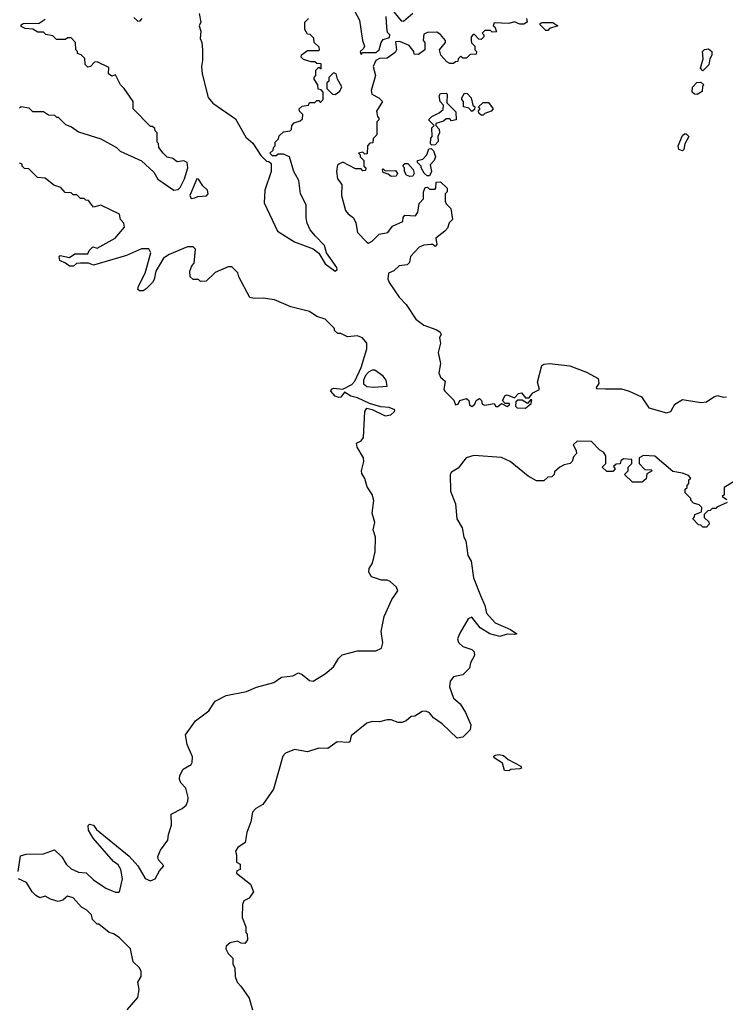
# Model space of a CAD drawing. Extents: x 2737958 to 2903317, y 894217 to 1030017.
# Tile 86 of 123: x 2858516 to 2862337, y 927125 to 932458. Entities that reach past the tile are written whole.
import ezdxf

# ---------------------------------------------------------------- set-up
doc = ezdxf.new("R2010")
doc.units = 0

msp = doc.modelspace()

# ---------------------------------------------------------------- linework, layer by layer
at = {"layer": '0CON05XD'}
for points in [[(2860317.5, 932525), (2860356.7, 932455), (2860372.5, 932345), (2860382.5, 932315), (2860378.3, 932301.7), (2860360, 932285), (2860365, 932270), (2860375, 932280), (2860445, 932280), (2860462.5, 932295), (2860473.3, 932335), (2860485, 932350), (2860518.3, 932361.7), (2860520, 932375), (2860508.3, 932388.3), (2860503.3, 932415), (2860500, 932475)], [(2860525, 932520), (2860581.7, 932451.7), (2860595, 932450), (2860645, 932492.5)], [(2858955, 931812.5), (2859040, 931765), (2859060, 931745), (2859175, 931692.5), (2859241.7, 931631.7), (2859264.1, 931594.1), (2859350, 931535), (2859375, 931538.8), (2859385, 931548.8), (2859409.4, 931595), (2859425.7, 931655), (2859423.6, 931683.6), (2859405, 931693.3), (2859368.3, 931688.3), (2859345, 931706.7), (2859313.9, 931713.9), (2859292.5, 931735), (2859270, 931765), (2859267, 931787), (2859260, 931795), (2859260, 931845), (2859250, 931855), (2859248.3, 931868.3), (2859235, 931880), (2859225, 931880), (2859130, 931975), (2859130, 932015), (2859082.5, 932085), (2859062.5, 932105), (2859035, 932160), (2859015, 932152.5), (2858997.5, 932165), (2858998.3, 932198.3), (2858935, 932230), (2858921.7, 932228.3), (2858900, 932205), (2858885, 932200), (2858870, 932215), (2858868.3, 932248.3), (2858848.3, 932268.3), (2858830, 932275), (2858830, 932285), (2858820, 932295), (2858817.5, 932335), (2858795, 932360), (2858775, 932360), (2858765, 932350), (2858715, 932350), (2858695, 932370), (2858658.3, 932378.3), (2858645, 932390), (2858615, 932390), (2858587, 932407), (2858545, 932410), (2858525, 932420), (2858525, 932430), (2858535, 932436.7), (2858621.7, 932438.3), (2858655, 932460)], [(2859135, 932470), (2859155, 932450), (2859168.3, 932451.7), (2859180, 932465)], [(2859488.3, 932491.7), (2859497.5, 932445), (2859487.5, 932425), (2859497.5, 932395), (2859492.5, 932355), (2859503.3, 932335), (2859506.7, 932295), (2859506.4, 932236.4), (2859500, 932205), (2859503.8, 932165), (2859536.1, 932036.1), (2859562.5, 932005), (2859685, 931920), (2859740.7, 931820.7), (2859779.3, 931789.3), (2859821.7, 931721.7), (2859851.7, 931691.7), (2859865, 931690), (2859878.3, 931678.3), (2859877.5, 931635), (2859843.3, 931535), (2859840, 931465), (2859911.7, 931311.7), (2860004.1, 931254.1), (2860106.1, 931216.1), (2860135, 931192.5), (2860170, 931135), (2860225, 931096.7), (2860235.8, 931104.2), (2860234, 931115), (2860176.7, 931195), (2860166.7, 931235), (2860117.5, 931285)], [(2860117.5, 931285), (2860089.3, 931319.3), (2860073.3, 931355), (2860067.5, 931385), (2860067.5, 931455), (2860037.5, 931515), (2860027, 931587), (2860000, 931635), (2859977.5, 931715), (2859945, 931730), (2859915, 931730), (2859905, 931720), (2859885, 931720), (2859870, 931735), (2859888.3, 931751.7), (2859890, 931765), (2859900, 931775), (2859900, 931795), (2859918.3, 931811.7), (2859921.7, 931828.3), (2859945, 931850), (2859980, 931855), (2859987, 931863), (2859990, 931885), (2860001.7, 931898.3), (2860035, 931910), (2860048.3, 931921.7), (2860050, 931945), (2860031.7, 931961.7), (2860030, 931975), (2860045, 931990), (2860080, 931995), (2860085, 932010), (2860115, 932010), (2860125, 932020), (2860135, 932020), (2860145, 932010), (2860160, 932025), (2860160, 932065), (2860148.3, 932078.3), (2860131.7, 932081.7), (2860130, 932105), (2860110, 932135), (2860110, 932145), (2860120, 932155), (2860120, 932185), (2860135, 932200), (2860148.3, 932191.7), (2860148.3, 932218.3), (2860125, 932220), (2860115, 932230), (2860095, 932230), (2860053, 932243), (2860040, 932255), (2860041.7, 932268.3), (2860075, 932290), (2860135, 932290), (2860140, 932295), (2860138.3, 932308.3), (2860110, 932335), (2860108.3, 932358.3), (2860088.3, 932378.3), (2860075, 932380), (2860060, 932405), (2860060, 932445), (2860080, 932465)], [(2861260, 932465), (2861263.3, 932445), (2861245, 932433.3), (2861224, 932434), (2861195, 932446.7), (2861165, 932437.5), (2861085, 932440), (2861080, 932425), (2861088.3, 932418.3), (2861098.3, 932391.7), (2861075, 932390), (2861065, 932400), (2861035, 932400), (2861020, 932385), (2861030, 932375), (2861030, 932365), (2861015, 932350), (2861001.7, 932351.7), (2860978.3, 932378.3), (2860971.7, 932378.3), (2860960, 932365), (2860960, 932345), (2860963, 932333), (2860980, 932315), (2860980, 932295), (2860990, 932285), (2860988.3, 932271.7), (2860955, 932270), (2860935, 932250), (2860915, 932250), (2860905, 932260), (2860890, 932245), (2860888.3, 932231.7), (2860875, 932230), (2860865, 932220), (2860845, 932220), (2860829.3, 932229.3), (2860796.4, 932266.4), (2860790, 932295), (2860822.5, 932335), (2860822.5, 932345), (2860795, 932377.5), (2860775, 932390), (2860725, 932387.5), (2860705, 932380), (2860700, 932345), (2860710, 932335), (2860710, 932295), (2860675, 932270), (2860651.7, 932271.7), (2860650, 932285), (2860625, 932317.5), (2860575, 932340), (2860551.7, 932338.3), (2860556.7, 932295), (2860549.3, 932280.7), (2860505, 932250), (2860465, 932247.5), (2860445, 932237.5), (2860430, 932205), (2860442.5, 932155), (2860420, 932075), (2860422.5, 932055), (2860460, 932035), (2860480, 932015), (2860448.3, 931961.7), (2860453, 931933), (2860460, 931925), (2860460, 931915), (2860450, 931905), (2860450, 931835), (2860430, 931815), (2860428.3, 931791.7), (2860411.7, 931788.3), (2860400, 931775), (2860398.3, 931731.7), (2860385, 931730), (2860375, 931740), (2860350, 931735), (2860360, 931725), (2860360, 931715), (2860380, 931695), (2860380, 931665), (2860390, 931655), (2860388.3, 931641.7), (2860375, 931640), (2860365, 931650), (2860335, 931650), (2860265, 931686.2), (2860237.7, 931672.3), (2860232, 931635), (2860236.7, 931595), (2860260, 931565), (2860259.2, 931505), (2860281.1, 931425), (2860295, 931405.8), (2860323.8, 931383.8), (2860337, 931357), (2860346, 931305), (2860395, 931252.5), (2860405, 931247.5), (2860425, 931257.5), (2860463, 931297), (2860510, 931305), (2860535, 931340), (2860590, 931365), (2860593, 931387), (2860601.7, 931398.3), (2860660, 931395), (2860672.5, 931415), (2860678.3, 931461.7), (2860701.7, 931488.3), (2860702.5, 931525), (2860711.7, 931548.3), (2860725, 931550), (2860735, 931540), (2860765, 931540), (2860770, 931545), (2860771.7, 931578.3), (2860795, 931580), (2860830, 931545), (2860830, 931525), (2860820, 931515), (2860820, 931475), (2860825, 931460), (2860850, 931435), (2860860, 931375), (2860841.7, 931358.3), (2860831.7, 931328.3), (2860818.3, 931311.7), (2860770, 931275), (2860775, 931240), (2860765, 931230), (2860755, 931240), (2860745, 931240), (2860703.6, 931236.4), (2860680, 931225), (2860632.5, 931175), (2860627, 931143), (2860615, 931130), (2860570, 931125), (2860542.5, 931097.5), (2860513.8, 931085), (2860508.8, 931055), (2860516.2, 931035), (2860571.2, 930955), (2860608.8, 930915), (2860661.2, 930835), (2860705, 930802.9), (2860775, 930778), (2860793.3, 930765), (2860797.5, 930755), (2860790, 930735), (2860793.8, 930705), (2860782, 930655), (2860793.8, 930595), (2860786.2, 930545), (2860795, 930522.5), (2860819.3, 930499.3), (2860812.5, 930455), (2860817.5, 930445), (2860866.4, 930396.4), (2860875, 930372.5), (2860890, 930375), (2860900, 930395), (2860935, 930406), (2860947.5, 930395), (2860952.5, 930372.5), (2860965, 930362.5), (2860980, 930375), (2860987.5, 930395), (2861005, 930406.2), (2861017.5, 930395), (2861020, 930375), (2861035, 930370), (2861085, 930380), (2861095, 930362.5), (2861105, 930362.5), (2861125, 930380), (2861155, 930362.5), (2861168.3, 930371.7), (2861168.3, 930378.3), (2861145, 930380), (2861130, 930395), (2861145, 930423.3), (2861156.1, 930426.1), (2861195, 930410), (2861216.4, 930433.6), (2861233.6, 930436.4), (2861255, 930410), (2861275, 930410), (2861295, 930437.5), (2861330, 930455), (2861320, 930495), (2861342.5, 930585), (2861355, 930592.5), (2861385, 930596.2), (2861495, 930583.3), (2861585, 930548.8), (2861647.5, 930515), (2861651.7, 930488.3), (2861637.5, 930465), (2861640, 930460), (2861688.3, 930458.3), (2861775, 930458.6), (2861816.2, 930446.2), (2861883.3, 930415), (2861922.5, 930355), (2862018.3, 930328.3), (2862041.2, 930335), (2862063.8, 930376.2), (2862105, 930400), (2862205, 930384.3), (2862235, 930388), (2862273.9, 930416.1), (2862295, 930423.3), (2862325, 930414), (2862342.5, 930415)], [(2861375, 932400), (2861365, 932400), (2861335, 932430), (2861333.6, 932436.4), (2861345, 932442.5), (2861403, 932443), (2861430, 932425), (2861385, 932410), (2861375, 932400)], [(2862215, 932180), (2862202.5, 932195), (2862216.7, 932245), (2862212.5, 932285), (2862224.1, 932295.9), (2862245, 932300), (2862263.3, 932285), (2862263.3, 932265), (2862252.5, 932245), (2862247, 932213), (2862215, 932180)], [(2860225, 932052.5), (2860249.3, 932070.7), (2860260, 932095), (2860237.5, 932135), (2860230, 932165), (2860215, 932170), (2860190, 932145), (2860190, 932125), (2860180, 932115), (2860180, 932085), (2860210, 932055), (2860225, 932052.5)], [(2862185, 932053.3), (2862170, 932055), (2862157.5, 932065), (2862158.3, 932091.7), (2862181.7, 932118.3), (2862205, 932120), (2862220, 932105), (2862212.5, 932097.5), (2862211.7, 932068.3), (2862185, 932053.3)], [(2860748.3, 931778.3), (2860740, 931785), (2860743, 931817), (2860750, 931825), (2860748.3, 931871.7), (2860760, 931885), (2860730, 931915), (2860747, 931933), (2860787, 931953), (2860808.3, 931971.7), (2860810, 931995), (2860792.5, 932015), (2860787.5, 932045), (2860795, 932057.5), (2860825, 932060), (2860830, 932055), (2860828.3, 932008.3), (2860878.3, 931958.3), (2860880, 931915), (2860855, 931910), (2860845, 931920), (2860825, 931920), (2860811.7, 931908.3), (2860770, 931895), (2860770, 931885), (2860787.5, 931865), (2860790, 931845), (2860780, 931825), (2860781.7, 931798.3), (2860765, 931780), (2860748.3, 931778.3)], [(2860965, 931960), (2860948.3, 931978.3), (2860920, 931985), (2860920, 932015), (2860910, 932025), (2860910, 932035), (2860925, 932060), (2860938.3, 932058.3), (2860960, 932035), (2860970, 931995), (2860980, 931985), (2860978.3, 931971.7), (2860965, 931960)], [(2858515, 931980), (2858525, 931987.5), (2858565, 931980), (2858585, 931960), (2858645, 931960), (2858673, 931943), (2858705, 931940), (2858715, 931930), (2858725, 931930), (2858765, 931890), (2858797, 931877), (2858835, 931850), (2858955, 931812.5)], [(2861025, 931940), (2861015, 931940), (2861001.7, 931951.7), (2861000, 931965), (2861010, 931975), (2861000, 931985), (2861025, 932010), (2861055, 932010), (2861080, 931975), (2861068.3, 931961.7), (2861035, 931950), (2861025, 931940)], [(2862105, 931747.5), (2862084.2, 931754.2), (2862081.2, 931775), (2862105, 931830), (2862115, 931840), (2862125, 931840), (2862140, 931825), (2862117.5, 931785), (2862112.5, 931755), (2862105, 931747.5)], [(2860735, 931612.5), (2860723, 931613), (2860707, 931627), (2860690, 931655), (2860690, 931665), (2860670, 931685), (2860670, 931695), (2860698.3, 931701.7), (2860720, 931725), (2860731.7, 931758.3), (2860745, 931760), (2860757, 931747), (2860767.5, 931715), (2860760, 931695), (2860738.3, 931671.7), (2860746.7, 931635), (2860735, 931612.5)], [(2858507.5, 927845), (2858521.2, 927928.8), (2858551.7, 927938.3), (2858645, 927940.8), (2858705, 927962.5), (2858744.3, 927924.3), (2858767.5, 927885), (2858795, 927858.6), (2858835, 927840), (2858877, 927837), (2858915, 927798.8), (2858983.3, 927755), (2859035, 927733.3), (2859055, 927732.5), (2859058.3, 927741.7), (2859072.5, 927805), (2859064, 927855), (2859049.7, 927879.7), (2859025, 927898.8), (2858914.2, 928024.2), (2858888.3, 928068.3), (2858886.1, 928093.9), (2858895, 928101.2), (2858915, 928096.2), (2858932.5, 928072.5), (2859108.3, 927928.3), (2859155.6, 927875.6), (2859195, 927806.7), (2859225, 927794.2), (2859250, 927805), (2859272.5, 927847.5), (2859297.5, 927875), (2859267.7, 927907.7), (2859263.3, 927925), (2859279.1, 927960.9), (2859318.1, 928015), (2859321.4, 928045), (2859338.9, 928095), (2859335.6, 928154.4), (2859396.2, 928185), (2859416.8, 928203.2), (2859427.5, 928225), (2859428.6, 928245), (2859415.8, 928295), (2859388.8, 928325), (2859382, 928345), (2859383.8, 928365), (2859400.6, 928399.4), (2859445, 928423.8), (2859450.8, 928435), (2859452, 928465), (2859422.5, 928532.5), (2859413.8, 928585), (2859468.7, 928661.3), (2859540, 928715), (2859575, 928767.5), (2859635, 928797.5), (2859745, 928820), (2859797.9, 928842.1), (2859892.8, 928867.2), (2859933.5, 928896.5), (2859995, 928904.5), (2860025, 928920), (2860045, 928912), (2860085, 928878.1), (2860105, 928874.5), (2860170, 928915), (2860215, 928952.9), (2860242, 928998), (2860262.7, 929017.3), (2860345, 929039.5), (2860445, 929038.8), (2860475, 929053.3), (2860482.8, 929082.8), (2860472.5, 929145), (2860490, 929225), (2860531.5, 929318.5), (2860564, 929365), (2860555.6, 929385), (2860522.5, 929415), (2860505, 929423.1), (2860475, 929422.9), (2860420.9, 929440.9), (2860407.1, 929465), (2860408.6, 929485), (2860427.1, 929515), (2860440.9, 929575), (2860442.9, 929655), (2860429.4, 929695), (2860439.2, 929735), (2860424.2, 929785), (2860433.6, 929853.6), (2860425, 929886.7), (2860397, 929927), (2860385, 929972.5), (2860369.5, 929999.5), (2860366, 930015), (2860379.2, 930065), (2860377.1, 930085), (2860343, 930143), (2860340, 930165), (2860365, 930177.5), (2860378, 930195), (2860385.8, 930335), (2860395, 930353.3), (2860425, 930347.5), (2860495, 930312), (2860525, 930318), (2860546.2, 930335), (2860547.5, 930345), (2860517, 930357), (2860470.7, 930360.7), (2860410, 930380), (2860345, 930410), (2860308.3, 930418.3), (2860275, 930440), (2860255.9, 930414.1), (2860245, 930411.2), (2860225, 930418.8), (2860200, 930445), (2860205, 930457.5), (2860215, 930462.5), (2860265, 930457.5), (2860315, 930481.2), (2860330.5, 930499.5), (2860365.5, 930574.5), (2860395.8, 930675.8), (2860395.8, 930705.8), (2860372.5, 930735), (2860345, 930746.2), (2860290.7, 930740.7), (2860255, 930757.5), (2860238.3, 930758.3), (2860220, 930775), (2860220, 930785), (2860170, 930835), (2860125, 930850), (2860085, 930876.7), (2859985, 930902.5), (2859895, 930940), (2859835, 930950), (2859785, 930947.5), (2859763, 930953), (2859702.5, 931065), (2859697, 931087), (2859665, 931120), (2859645, 931120), (2859575, 931088.8), (2859525, 931042.5), (2859495, 931040), (2859485, 931050), (2859455, 931050), (2859440, 931065), (2859437.5, 931095), (2859447.5, 931125), (2859461.7, 931138.3), (2859467.5, 931215), (2859455, 931227.5), (2859425, 931227.5), (2859325, 931186.7), (2859295, 931166.7), (2859254, 931095), (2859245, 931050), (2859236.1, 931033.9), (2859200.7, 930999.3), (2859185, 930990), (2859165, 930990), (2859156.7, 930996.7), (2859158.8, 931015), (2859195.8, 931084.2), (2859225.8, 931195), (2859215, 931217.5), (2859175, 931217.5), (2859095, 931181.2), (2858915, 931127.5), (2858889.3, 931139.3), (2858845, 931140), (2858823, 931137), (2858807, 931123), (2858785, 931122.5), (2858765, 931140), (2858733, 931153), (2858730, 931175), (2858735, 931180), (2858785, 931170), (2858815, 931190), (2858885, 931190), (2858891.7, 931208.3), (2858911.7, 931228.3), (2858935, 931220), (2859033.3, 931275), (2859083.3, 931335), (2859080, 931355), (2859062.5, 931375), (2859057.5, 931405), (2858955, 931452.5), (2858915, 931442.5), (2858888.3, 931478.3), (2858875, 931480), (2858865, 931490), (2858845, 931490), (2858825, 931510), (2858805, 931510), (2858795, 931520), (2858761.7, 931521.7), (2858738.3, 931548.3), (2858701.7, 931561.7), (2858655, 931600), (2858613, 931603), (2858565, 931650), (2858541.7, 931651.7), (2858530, 931665), (2858530, 931675), (2858515, 931680)], [(2860528.3, 931608.3), (2860511.7, 931621.7), (2860485, 931630), (2860480, 931645), (2860485, 931650), (2860495, 931640), (2860551.7, 931641.7), (2860562.5, 931625), (2860555, 931610), (2860528.3, 931608.3)], [(2860628.3, 931608.3), (2860610, 931615), (2860600, 931635), (2860600, 931655), (2860590, 931665), (2860601.7, 931678.3), (2860618.3, 931678.3), (2860647, 931647), (2860652.5, 931625), (2860645, 931610), (2860628.3, 931608.3)], [(2859445, 931490), (2859465, 931492.5), (2859480.7, 931499.3), (2859527, 931503), (2859537.5, 931515), (2859532.5, 931535), (2859508, 931558), (2859485, 931593.3), (2859475, 931596.2), (2859436.7, 931505), (2859445, 931490)], [(2860433.2, 930466.8), (2860505, 930472.5), (2860500, 930505), (2860485, 930527.5), (2860439.3, 930559.3), (2860425, 930560), (2860405, 930549.2), (2860388.9, 930531.1), (2860377.8, 930505), (2860378.6, 930485), (2860395, 930470.6), (2860433.2, 930466.8)], [(2861255, 930354), (2861285, 930380), (2861288.3, 930398.3), (2861281.7, 930398.3), (2861265, 930380), (2861237.5, 930397.5), (2861212.5, 930397.5), (2861201.7, 930388.3), (2861200, 930365), (2861210, 930355), (2861255, 930354)], [(2862347, 929843), (2862291.7, 929818.3), (2862285, 929810), (2862265, 929810), (2862255, 929800), (2862241.7, 929798.3), (2862221.7, 929778.3), (2862221.7, 929761.7), (2862248.3, 929738.3), (2862250, 929725), (2862235, 929710), (2862215, 929710), (2862205, 929720), (2862191.7, 929721.7), (2862160, 929755), (2862170, 929765), (2862171.7, 929778.3), (2862208.3, 929791.7), (2862210, 929815), (2862195, 929830), (2862165, 929840), (2862150, 929855), (2862150, 929865), (2862120, 929895), (2862120, 929915), (2862130, 929925), (2862130, 929935), (2862140, 929945), (2862140, 929965), (2862150, 929975), (2862138.3, 929988.3), (2862105, 930002.5), (2862051.7, 930011.7), (2861955, 930094.2), (2861893, 930097), (2861870, 930085), (2861870, 930055), (2861901.7, 930021.7), (2861935, 930020), (2861940, 930015), (2861911.7, 929998.3), (2861908.3, 929971.7), (2861887, 929953), (2861835, 929952.5), (2861790, 929995), (2861810, 930015), (2861810, 930035), (2861830, 930055), (2861830, 930075), (2861785, 930080), (2861771.7, 930068.3), (2861768.3, 930051.7), (2861745, 930050), (2861731.7, 930038.3), (2861740, 930025), (2861728.3, 930011.7), (2861695, 930010), (2861670, 930035), (2861690, 930055), (2861690, 930095), (2861677.5, 930115), (2861657, 930127), (2861613, 930173), (2861534.5, 930175.5), (2861513.8, 930155), (2861530, 930125), (2861531.7, 930108.3), (2861515, 930090), (2861507.5, 930065), (2861496.4, 930053.6), (2861465, 930047.5), (2861440, 930035), (2861411.7, 930008.3), (2861410, 929995), (2861398.3, 929981.7), (2861375, 929980), (2861355, 929960), (2861315, 929960), (2861270, 929985), (2861171.2, 930065), (2861125, 930087.3), (2860975, 930097.7), (2860933.3, 930085), (2860890.9, 930029.1), (2860855, 930007.1), (2860847.5, 929995), (2860849.2, 929905), (2860875.7, 929835), (2860883.8, 929755), (2860912.5, 929705), (2860921.2, 929655), (2860931.2, 929635), (2860942, 929555), (2860960.8, 929525), (2860974.2, 929435), (2861010.5, 929339.5)], [(2862390.5, 929959.5), (2862330, 929925), (2862330, 929885), (2862320, 929875), (2862345, 929860)], [(2861010.5, 929339.5), (2861034.2, 929285), (2861044.3, 929244.3), (2861091.3, 929191.3), (2861173.3, 929155), (2861207.5, 929132.5), (2861195, 929127.5), (2861155, 929129.2), (2861115, 929117.1), (2861061.7, 929131.7), (2861010, 929165), (2860965, 929222.5), (2860945, 929212.5), (2860900, 929135), (2860887.5, 929105), (2860892.5, 929085), (2860915, 929063.3), (2860965, 929046.7), (2860976.2, 929035), (2860978.8, 929015), (2860956.7, 928975), (2860952.5, 928945), (2860915, 928908.8), (2860865, 928899.2), (2860847.8, 928875), (2860843.5, 928845), (2860865, 928783.3), (2860901.7, 928751.7), (2860930, 928705), (2860959.3, 928639.3), (2860955, 928612.5), (2860915, 928572.5), (2860885, 928567.5), (2860804, 928645), (2860756.8, 928676.8), (2860735, 928704), (2860715, 928712.5), (2860695, 928711.4), (2860655, 928685.8), (2860635, 928683.8), (2860608.8, 928661.2), (2860585, 928651.2), (2860565, 928650.8), (2860527.5, 928665), (2860505, 928666.2), (2860465, 928655.5), (2860425, 928657.1), (2860395, 928648.5), (2860310.6, 928579.4), (2860303.8, 928546.2), (2860297.5, 928542.5), (2860235, 928547.3), (2860185, 928510.6), (2860135, 928512.9), (2860075, 928491.8), (2860005, 928505.9), (2859955.8, 928485), (2859940.6, 928469.4), (2859890.2, 928289.8), (2859832.4, 928207.6), (2859794.3, 928185), (2859777.1, 928165), (2859767, 928113), (2859745.9, 928055.9), (2859737.7, 928002.3), (2859697.5, 927975), (2859683.8, 927955), (2859690, 927935), (2859690, 927895), (2859710, 927885), (2859710, 927855), (2859691.7, 927848.3), (2859690, 927835), (2859766.4, 927776.4), (2859782.5, 927735), (2859759.3, 927700.7), (2859730, 927685), (2859722.5, 927665), (2859720, 927595), (2859740, 927545), (2859740, 927515), (2859747, 927507), (2859750, 927475), (2859736.1, 927453.9), (2859716.2, 927456.2), (2859695, 927467.5), (2859655, 927457.5), (2859635, 927440), (2859632.5, 927425), (2859645, 927400), (2859670, 927375), (2859670, 927345), (2859681.7, 927321.7), (2859682.5, 927275), (2859693.3, 927245), (2859714.1, 927224.1), (2859758.3, 927158.3), (2859777.5, 927095)], [(2861165, 928390), (2861141.7, 928391.7), (2861130.8, 928430.8), (2861085, 928460), (2861082.5, 928467.5), (2861090, 928475), (2861111.7, 928478.3), (2861135, 928472), (2861161.1, 928451.1), (2861230, 928415), (2861232.5, 928405), (2861225, 928400), (2861175, 928397.5), (2861165, 928390)], [(2859098.8, 927095), (2859155, 927162.5), (2859163.8, 927205), (2859156, 927245), (2859173.8, 927275), (2859173.6, 927303.6), (2859165, 927322.5), (2859130, 927355), (2859116.1, 927426.1), (2859055, 927487.5), (2859025, 927507.5), (2859000, 927515), (2858945, 927560), (2858935, 927560), (2858910, 927585), (2858905, 927610), (2858880, 927635), (2858850.7, 927650.7), (2858805, 927702.5), (2858775, 927710), (2858750.7, 927689.3), (2858725, 927682.5), (2858683.8, 927693.8), (2858655, 927710), (2858625, 927702.5), (2858603.8, 927713.8), (2858583.9, 927733.9), (2858552.5, 927785), (2858510, 927805)]]:
    msp.add_lwpolyline(points, dxfattribs=at)

doc.saveas('drawing.dxf')
